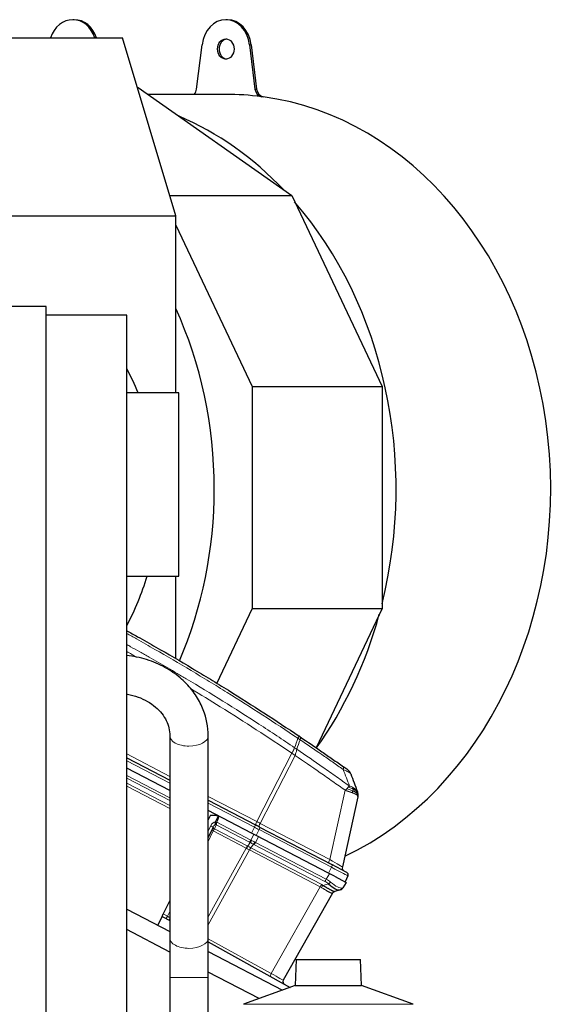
# Model space of a CAD drawing. Header units: inches. Extents: x 0 to 29700, y -16 to 21000.
# Tile 135 of 212: x 15605 to 16203, y 9734 to 10808. Entities that reach past the tile are written whole.
import ezdxf

# ---------------------------------------------------------------- set-up
doc = ezdxf.new("R2010")
doc.units = ezdxf.units.IN
doc.layers.add('254', color=7, linetype='Continuous', true_color=0xffffff)

msp = doc.modelspace()

# ---------------------------------------------------------------- linework, layer by layer
at = {"layer": '254', "color": 2, "linetype": 'Continuous', "lineweight": 25}
for p, q in [((15664.95, 10808.299), (15663.23, 10808.299)), ((15831.861, 10808.299), (15830.14, 10808.299)), ((15488.779, 10788.537), (15717.636, 10788.537)), ((15775.583, 10594.181), (15717.636, 10788.537)), ((15798.288, 10732.613), (15804.215, 10781.029)), ((15856.065, 10781.029), (15861.993, 10732.613)), ((15857.786, 10781.029), (15863.713, 10732.613)), ((15733.825, 10734.233), (15734.653, 10734.233)), ((15734.653, 10734.233), (15901.997, 10616.286)), ((15830.14, 10726.8), (15745.199, 10726.8)), ((15768.994, 10616.286), (15901.997, 10616.286)), ((15901.997, 10616.286), (16000.529, 10407.944)), ((15546.726, 10594.181), (15775.583, 10594.181)), ((15775.583, 10401.077), (15775.583, 10594.181)), ((15775.583, 10584.188), (15858.936, 10407.944)), ((15634.104, 10495.083), (13834.104, 10495.083)), ((15634.104, 9538.466), (15634.104, 10495.083)), ((15722.104, 10485.903), (15634.09, 10485.903)), ((15722.104, 9281.083), (15722.104, 10485.903)), ((15858.936, 10407.944), (16000.529, 10407.944)), ((15858.936, 10407.944), (15858.936, 10165.692)), ((16000.529, 10407.944), (16000.529, 10165.692)), ((15779.104, 10401.083), (15722.104, 10401.083)), ((15779.104, 10301.083), (15779.104, 10401.083)), ((15779.104, 10201.083), (15779.104, 10301.083)), ((15722.106, 10201.083), (15779.104, 10201.083)), ((15775.583, 10110.897), (15775.583, 10201.086)), ((15858.936, 10165.692), (15820.086, 10083.547)), ((15858.936, 10165.692), (16000.529, 10165.692)), ((16000.529, 10165.692), (15928.633, 10013.672)), ((15768.983, 10026.788), (15768.983, 9806.068)), ((15810.983, 9806.068), (15810.983, 10026.788)), ((15722.101, 10002.592), (15768.979, 9978.189)), ((15768.98, 9966.915), (15722.102, 9991.318)), ((15810.981, 9956.324), (15862.673, 9929.415)), ((15974.241, 9960.002), (15957.282, 9883.507)), ((15858.194, 9920.472), (15810.979, 9945.051)), ((15813.445, 9940.141), (15810.983, 9934.979)), ((15813.445, 9940.141), (15819.203, 9940.165)), ((15819.044, 9932.78), (15819.023, 9932.735)), ((15821.943, 9938.858), (15819.044, 9932.78)), ((15819.203, 9940.165), (15821.943, 9938.858)), ((15816.324, 9927.078), (15810.983, 9915.878)), ((15863.146, 9917.895), (15858.194, 9920.472)), ((15867.074, 9927.124), (15862.673, 9929.415)), ((15867.074, 9927.124), (15945.96, 9886.059)), ((15942.318, 9876.681), (15863.146, 9917.895)), ((15948.62, 9873.4), (15942.318, 9876.681)), ((15962.076, 9877.669), (15945.96, 9886.059)), ((15948.62, 9873.4), (15961.373, 9866.761)), ((15961.373, 9866.761), (15957.927, 9860.67)), ((15963.42, 9873.764), (15960.448, 9867.242)), ((15946.679, 9854.996), (15892.832, 9759.821)), ((15954.811, 9858.576), (15948.919, 9856.831)), ((15955.582, 9858.804), (15954.811, 9858.576)), ((15768.984, 9846.927), (15761.967, 9832.215)), ((15722.107, 9837.38), (15768.986, 9812.976)), ((15756.012, 9819.73), (15760.717, 9829.594)), ((15760.717, 9829.594), (15761.967, 9832.215)), ((15760.717, 9829.594), (15768.986, 9825.01)), ((15768.99, 9790.708), (15722.113, 9815.111)), ((15810.985, 9801.729), (15900.453, 9752.136)), ((15810.989, 9791.111), (15891.864, 9749.01)), ((15906.931, 9782.608), (15905.936, 9754.132)), ((15906.931, 9782.608), (15977.036, 9782.608)), ((15978.03, 9754.132), (15977.036, 9782.608)), ((15866.688, 9739.85), (15810.986, 9768.846)), ((15768.983, 9762.785), (15768.983, 9601.08)), ((15810.983, 9702.175), (15810.983, 9762.785)), ((15905.936, 9754.132), (15849.639, 9733.641)), ((15905.936, 9754.132), (15978.03, 9754.132)), ((16034.328, 9733.641), (15978.03, 9754.132))]:
    msp.add_line(p, q, dxfattribs=at)
at = {"layer": '254', "color": 110, "linetype": 'Continuous', "lineweight": 13}
for p, q in [((15856.065, 10781.029), (15857.786, 10781.029)), ((15861.993, 10732.613), (15863.713, 10732.613)), ((15869.187, 10724.153), (15870.908, 10724.153)), ((15722.101, 10006.865), (15768.981, 9982.461)), ((15864.007, 9932.994), (15902.187, 10007.671)), ((15905.638, 10005.337), (15867.674, 9931.085)), ((15768.982, 9974.982), (15722.104, 9999.386)), ((15768.981, 9955.942), (15722.1, 9980.347)), ((15722.102, 9974.991), (15768.982, 9950.587)), ((15722.104, 9983.432), (15768.979, 9959.03)), ((15768.979, 9947.505), (15722.102, 9971.908)), ((15943.636, 9891.542), (15960.407, 9967.192)), ((15861.453, 9926.845), (15810.979, 9953.12)), ((15810.981, 9960.597), (15864.007, 9932.994)), ((15810.981, 9937.165), (15811.818, 9936.73)), ((15820.338, 9932.294), (15857.459, 9912.97)), ((15867.674, 9931.085), (15943.636, 9891.542)), ((15810.983, 9922.848), (15813.66, 9928.46)), ((15816.428, 9922.805), (15810.983, 9911.39)), ((15852.228, 9904.169), (15816.428, 9922.805)), ((15819.713, 9929.533), (15817.667, 9925.243)), ((15817.667, 9925.243), (15853.529, 9906.575)), ((15856.158, 9910.561), (15819.713, 9929.533)), ((15857.459, 9912.97), (15860.719, 9919.158)), ((15858.194, 9920.472), (15861.453, 9926.845)), ((15866.404, 9924.268), (15863.146, 9917.895)), ((15945.29, 9883.202), (15866.404, 9924.268)), ((15854.003, 9906.321), (15856.804, 9910.212)), ((15860.248, 9908.419), (15857.416, 9904.485)), ((15865.674, 9916.579), (15862.414, 9910.391)), ((15862.414, 9910.391), (15939.783, 9870.115)), ((15810.984, 9829.135), (15852.228, 9904.169)), ((15855.878, 9902.219), (15810.984, 9820.544)), ((15933.221, 9861.957), (15855.899, 9902.208)), ((15857.416, 9904.485), (15934.739, 9864.234)), ((15938.257, 9867.823), (15860.889, 9908.098)), ((15939.783, 9870.115), (15943.229, 9876.206)), ((15942.318, 9876.681), (15945.29, 9883.202)), ((15879.625, 9767.225), (15933.221, 9861.957)), ((15936.239, 9863.376), (15942.199, 9865.141)), ((15766.544, 9829.678), (15768.984, 9834.795)), ((15761.967, 9832.215), (15766.544, 9829.678)), ((15810.984, 9805.273), (15879.625, 9767.225)), ((15768.984, 9762.785), (15789.983, 9762.785)), ((15789.983, 9762.785), (15810.983, 9762.785)), ((15849.639, 9733.641), (16034.328, 9733.641))]:
    msp.add_line(p, q, dxfattribs=at)
at = {"layer": '254', "color": 2, "linetype": 'Continuous', "lineweight": 25}
for centre, radius, start, end in [((15456.982, 10287.068), 300, 22.336795, 27.903024), ((15456.982, 10287.068), 300, 332.096976, 343.344281), ((15957.01, 9981.646), 10, 20.975565, 54.520268), ((15961.187, 9882.641), 4, 167.5, 242.5), ((15960.691, 9875.008), 3, 335.5, 62.5), ((15950.161, 9853.027), 4, 106.5, 150.5), ((15954.446, 9862.64), 4, 286.5, 330.5), ((15771.845, 9826.855), 3, 162.508008, 197.493203), ((15895.443, 9758.344), 3, 150.5, 241)]:
    msp.add_arc(centre, radius, start, end, dxfattribs=at)
for centre, major_axis, ratio, start_param, end_param in [((15663.23, 10776.299), (0, -32), 0.81915204, 1.96323588, 4.31994943), ((15664.95, 10776.299), (0, 32), 0.81915204, 5.10482853, 6.28318531), ((15830.14, 10776.299), (0, 32), 0.81915204, 4.86074701, 7.70562361), ((15831.861, 10776.299), (0, 32), 0.81915204, 4.86074701, 6.28318531), ((15831.861, 10776.299), (0, -11), 0.81915204, 3.23721488, 4.71238898), ((15831.861, 10776.299), (0, -11), 0.81915204, 4.71238898, 6.18756308), ((15790.186, 10734.091), (0, -10), 0.81915204, 0.75374498, 1.4224383), ((15830.14, 10296.3), (0, -430.5), 0.81915204, 3.03063917, 3.14159265), ((15870.094, 10734.091), (0, -10), 0.81915204, 4.86074701, 6.17223182), ((15871.815, 10734.091), (0, -10), 0.81915204, 4.86074701, 6.17223182), ((15831.861, 10296.3), (0, -430.5), 0.81915204, 0.37144271, 3.03063917), ((15663.23, 10296.3), (0, -430.5), 0.81915204, 2.42924671, 2.80665599), ((15663.23, 10296.3), (0, -430.5), 0.81915204, 1.27466789, 2.38520773), ((15487.172, 10296.3), (0, 403.35), 0.81915204, 4.71238898, 5.22211239), ((15487.172, 10296.3), (0, 403.35), 0.81915204, 4.22809284, 4.71238898), ((15663.23, 10296.3), (0, -430.5), 0.81915204, 0.85293551, 1.24729743), ((15939.003, 9882.053), (-16.664, 23.061), 0.30726281, 2.15025794, 3.03409483), ((15950.055, 9852.995), (1.136, -3.835), 0.99340317, 3.14159265, 3.91030401)]:
    msp.add_ellipse(centre, major_axis=major_axis, ratio=ratio, start_param=start_param, end_param=end_param, dxfattribs=at)
msp.add_ellipse((15830.14, 10776.299), major_axis=(0, -11), ratio=0.81915204, dxfattribs=at)
at = {"layer": '254', "color": 110, "linetype": 'Continuous', "lineweight": 13}
for centre, major_axis, ratio, start_param, end_param in [((15789.983, 10026.788), (21, 0), 0.54104093, 3.1319715, 4.71238898), ((15789.983, 10026.788), (21, 0), 0.54104093, 4.71238898, 6.28112362), ((15904.537, 10018.041), (-5.593, -8.289), 0.02864201, 2.38418329, 3.14159265), ((15905.71, 10017.25), (-5.598, -8.286), 0.23385331, 2.39595526, 3.14159265), ((15952.592, 9984.788), (-5.786, -8.156), 0.23207267, 2.39863461, 3.14159265), ((15818.173, 9926.308), (2.897, 6.073), 0.74314511, 0.41151685, 1.57079633), ((15819.374, 9928.826), (-1.805, 0.861), 0.61083563, 4.71872368, 5.4900072), ((15820.368, 9932.2), (-1.86, 0.735), 0.03834733, 4.74346435, 5.51899701), ((15820.951, 9932.132), (1.661, 3.645), 0.01740199, 2.22623523, 2.37273566), ((15864.227, 9933.115), (1.847, 3.548), 0.0348995, 1.6231562, 3.14159265), ((15863.477, 9933.506), (-17.727, 9.261), 0.01042146, 1.6061299, 1.81528133), ((15868.628, 9930.824), (1.847, 3.548), 0.2419219, 1.6231562, 3.14159265), ((15813.617, 9928.369), (2.708, -1.292), 0.03368293, 0, 1.57079633), ((15816.457, 9922.71), (-1.805, 0.861), 0.03681352, 4.74600912, 6.28318531), ((15817.046, 9923.945), (-1.805, 0.861), 0.71974795, 4.71151284, 6.28318531), ((15818.13, 9926.217), (1.967, 4.124), 0.43774048, 0.77506695, 1.57079633), ((15816.426, 9922.645), (1.785, 3.58), 0.01744443, 0.76764019, 1.53488693), ((15819.092, 9928.234), (-1.805, 0.861), 0.71974795, 4.71151284, 5.48745593), ((15861.287, 9926.754), (1.385, 2.661), 0.0348995, 4.76474886, 6.28318531), ((15860.537, 9927.145), (-23.96, 12.448), 0.0057899, 4.46803346, 4.67718488), ((15865.688, 9924.463), (1.385, 2.661), 0.2419219, 4.76474886, 6.28318531), ((15857.4, 9913.158), (1.847, 3.548), 0.0348995, 3.90953752, 4.6774824), ((15844.723, 9890.584), (22.389, 6.999), 0.96083804, 0.73590655, 0.76788679), ((15858.046, 9912.809), (1.96, 3.487), 0.06793885, 3.91118561, 4.67954259), ((15861.388, 9922.457), (-22.885, 14.404), 0.47585325, 1.66870683, 1.8140579), ((15845.965, 9893.181), (-25.255, 9.703), 0.84279034, 4.54572868, 4.57770886), ((15861.388, 9922.457), (-23.178, 13.919), 0.3756022, 1.65886136, 1.80421242), ((15860.98, 9911.281), (1.73, 3.607), 0.20955233, 3.90215496, 4.67051195), ((15845.233, 9890.318), (24.524, 7.667), 0.77745968, 0.6632082, 0.69518829), ((15861.621, 9910.961), (1.847, 3.548), 0.2419219, 3.90953752, 4.6774824), ((15845.965, 9893.181), (28.476, 0.169), 0.7384303, 0.95056212, 0.98254227), ((15852.286, 9903.978), (-1.847, -3.548), 0.0348995, 3.90953752, 4.67678426), ((15839.955, 9883.321), (14.681, 19.331), 0.81966858, 0.12049992, 0.14295338), ((15852.761, 9903.724), (-1.926, -3.506), 0.05813295, 3.91058468, 4.6776128), ((15841.197, 9885.918), (23.608, 7.311), 0.94334927, 0.73889742, 0.76135069), ((15856.663, 9901.633), (-1.851, -3.546), 0.24196454, 3.90975837, 4.67339896), ((15856.684, 9901.622), (-1.847, -3.548), 0.2419219, 3.90953752, 4.67311907), ((15944.59, 9891.281), (1.847, 3.548), 0.2419219, 1.6231562, 3.14159265), ((15939.148, 9894.114), (-18.134, 10.607), 0.00224004, 3.14231292, 4.46362531), ((15944.575, 9883.397), (1.385, 2.661), 0.2419219, 4.76474886, 6.28318531), ((15939.373, 9886.105), (-24.047, 12.341), 0.00452964, 3.14180367, 4.46611335), ((15938.989, 9870.686), (1.847, 3.548), 0.2419219, 3.90953752, 4.6774824), ((15921.967, 9850.373), (25.026, 7.413), 0.75373902, 0.44191845, 0.66274927), ((15922.699, 9853.236), (28.804, 0.399), 0.72284298, 0.70509162, 0.92592244), ((15942.931, 9868.004), (2.644, 3.001), 0.44586743, 3.99422665, 4.78116271), ((15939.003, 9882.053), (-18.953, 21.143), 0.24652226, 2.11982358, 3.00366047), ((15934.006, 9861.371), (-1.847, -3.548), 0.2419219, 3.90953752, 4.67311907), ((15916.952, 9843.069), (21.454, 14.341), 0.70660266, 0.29895522, 0.37397316), ((15935.507, 9860.513), (-2.122, -3.391), 0.31604543, 3.93171337, 4.69627145), ((15917.684, 9845.931), (26.111, 7.967), 0.75362053, 0.57975209, 0.65477002), ((15917.034, 9843.214), (29.645, 11.783), 0.00249597, 6.28008369, 6.3599312), ((15953.675, 9862.411), (-1.136, 3.835), 0.95100366, 3.14159265, 3.92852871), ((15922.699, 9853.236), (35.228, 7.434), 0.0022709, 6.06035127, 6.28118209), ((15766.587, 9829.77), (-1.454, -2.624), 0.00205746, 0, 1.53716989), ((15766.587, 9829.77), (-2.55, 1.623), 0.0331858, 1.57486031, 2.81353138), ((15789.983, 9806.068), (21, 0), 0.54104093, 3.14149446, 4.71238898), ((15789.983, 9806.068), (21, 0), 0.54104093, 4.71238898, 6.28318529), ((15880.213, 9766.785), (-1.454, -2.624), 0.24281184, 4.67946456, 6.28318531), ((15875.326, 9769.495), (-17.506, 9.674), 0.00476214, 3.14154486, 4.46692685)]:
    msp.add_ellipse(centre, major_axis=major_axis, ratio=ratio, start_param=start_param, end_param=end_param, dxfattribs=at)
for points, knots in [([(15908.764, 10023.955), (15896.067, 10032.523), (15870.522, 10049.422), (15844.675, 10065.844), (15825.177, 10077.983), (15818.658, 10081.999), (15805.584, 10089.973), (15799.028, 10093.93), (15779.304, 10105.711), (15766.084, 10113.444), (15749.47, 10122.957), (15746.143, 10124.852), (15739.481, 10128.626), (15732.652, 10132.474), (15725.807, 10136.289), (15722.3, 10138.232)], [0, 0, 0, 0, 0.21000131, 0.42000263, 0.42000263, 0.52500328, 0.52500328, 0.63000394, 0.63000394, 0.84000525, 0.84000525, 0.89250558, 0.89250558, 0.94500591, 1, 1, 1, 1]), ([(15722.275, 10126.238), (15723.643, 10125.476), (15728.407, 10122.817), (15734.858, 10119.187), (15739.935, 10116.307), (15743.318, 10114.383), (15745.008, 10113.419), (15753.454, 10108.589), (15763.561, 10102.746), (15775.304, 10095.846), (15780.327, 10092.871), (15783.673, 10090.884), (15785.345, 10089.888), (15800.382, 10080.91), (15826.956, 10064.702), (15866.35, 10039.65), (15892.299, 10022.454), (15905.196, 10013.732)], [0, 0, 0, 0, 0.02187203, 0.07621247, 0.10338269, 0.10338269, 0.13055291, 0.13055291, 0.2392338, 0.29357424, 0.32074446, 0.32074446, 0.34791469, 0.34791469, 0.56527646, 0.78263823, 1, 1, 1, 1]), ([(15732.384, 10112.857), (15729.608, 10114.426), (15726.233, 10116.325), (15722.853, 10118.216), (15722.256, 10118.549)], [0, 0, 0, 0, 0.82332332, 1, 1, 1, 1]), ([(15902.187, 10007.671), (15889.34, 10016.365), (15863.489, 10033.506), (15826.642, 10056.955), (15802.62, 10071.674), (15791.768, 10078.208)], [0, 0, 0, 0, 0.35501908, 0.71003816, 1, 1, 1, 1]), ([(15958.134, 9989.886), (15954.248, 9992.645), (15950.354, 9995.393), (15942.552, 10000.865), (15938.643, 10003.59), (15926.893, 10011.731), (15919.03, 10017.113), (15911.137, 10022.449)], [0, 0, 0, 0, 0.25, 0.25, 0.5, 0.5, 1, 1, 1, 1]), ([(15902.187, 10007.671), (15902.195, 10007.686), (15902.211, 10007.715), (15902.235, 10007.76), (15902.258, 10007.805), (15902.282, 10007.85), (15902.306, 10007.895), (15902.329, 10007.939), (15902.353, 10007.984), (15902.376, 10008.029), (15902.4, 10008.074), (15902.424, 10008.118), (15902.447, 10008.163), (15902.471, 10008.208), (15902.494, 10008.252), (15902.518, 10008.297), (15902.541, 10008.342), (15902.565, 10008.386), (15902.588, 10008.431), (15902.611, 10008.475), (15902.635, 10008.52), (15902.658, 10008.564), (15902.682, 10008.609), (15902.705, 10008.653), (15902.728, 10008.697), (15902.751, 10008.742), (15902.775, 10008.786), (15902.798, 10008.83), (15902.821, 10008.875), (15902.844, 10008.919), (15902.867, 10008.963), (15902.89, 10009.007), (15902.913, 10009.051), (15902.936, 10009.095), (15902.959, 10009.139), (15902.982, 10009.183), (15903.005, 10009.227), (15903.028, 10009.271), (15903.051, 10009.314), (15903.074, 10009.358), (15903.096, 10009.402), (15903.119, 10009.446), (15903.142, 10009.489), (15903.164, 10009.533), (15903.187, 10009.576), (15903.209, 10009.62), (15903.232, 10009.663), (15903.254, 10009.706), (15903.277, 10009.749), (15903.299, 10009.793), (15903.322, 10009.836), (15903.344, 10009.879), (15903.366, 10009.922), (15903.388, 10009.965), (15903.411, 10010.008), (15903.433, 10010.05), (15903.455, 10010.093), (15903.477, 10010.136), (15903.499, 10010.179), (15903.521, 10010.221), (15903.542, 10010.264), (15903.564, 10010.306), (15903.586, 10010.348), (15903.608, 10010.391), (15903.629, 10010.433), (15903.651, 10010.475), (15903.672, 10010.517), (15903.694, 10010.559), (15903.715, 10010.601), (15903.737, 10010.642), (15903.758, 10010.684), (15903.779, 10010.726), (15903.8, 10010.767), (15903.821, 10010.809), (15903.843, 10010.85), (15903.864, 10010.891), (15903.891, 10010.945), (15903.924, 10011.01), (15903.962, 10011.087), (15904.001, 10011.163), (15904.039, 10011.239), (15904.077, 10011.315), (15904.115, 10011.391), (15904.152, 10011.466), (15904.189, 10011.541), (15904.226, 10011.615), (15904.263, 10011.69), (15904.299, 10011.764), (15904.335, 10011.837), (15904.37, 10011.91), (15904.405, 10011.983), (15904.44, 10012.056), (15904.475, 10012.128), (15904.509, 10012.2), (15904.543, 10012.271), (15904.576, 10012.342), (15904.61, 10012.413), (15904.642, 10012.483), (15904.675, 10012.552), (15904.707, 10012.622), (15904.739, 10012.691), (15904.77, 10012.759), (15904.801, 10012.827), (15904.832, 10012.895), (15904.862, 10012.962), (15904.892, 10013.029), (15904.922, 10013.095), (15904.951, 10013.161), (15904.98, 10013.227), (15905.008, 10013.291), (15905.036, 10013.356), (15905.064, 10013.42), (15905.091, 10013.483), (15905.118, 10013.546), (15905.144, 10013.609), (15905.17, 10013.671), (15905.187, 10013.712), (15905.196, 10013.732)], [0, 0, 0, 0, 0.00666874, 0.01333743, 0.02000606, 0.02667464, 0.03334317, 0.04001165, 0.04668007, 0.05334844, 0.06001675, 0.06668502, 0.07335323, 0.08002138, 0.08668949, 0.09335754, 0.10002554, 0.10669349, 0.11336138, 0.12002922, 0.12669701, 0.13336474, 0.14003243, 0.14670006, 0.15336764, 0.16003516, 0.16670264, 0.17337006, 0.18003743, 0.18670474, 0.19337201, 0.20003922, 0.20670638, 0.21337349, 0.22004054, 0.22670754, 0.2333745, 0.2400414, 0.24670824, 0.25337504, 0.26004178, 0.26670847, 0.27337511, 0.2800417, 0.28670824, 0.29337472, 0.30004115, 0.30670753, 0.31337386, 0.32004014, 0.32670637, 0.33337254, 0.34003866, 0.34670473, 0.35337075, 0.36003672, 0.36670264, 0.3733685, 0.38003432, 0.38670008, 0.39336579, 0.40003145, 0.40669706, 0.41336262, 0.42002813, 0.42669358, 0.43335899, 0.44002434, 0.44668964, 0.4533549, 0.4600201, 0.46668525, 0.47335035, 0.48001539, 0.48668039, 0.49334534, 0.50001023, 0.51250976, 0.52500927, 0.53750876, 0.55000823, 0.56250769, 0.57500714, 0.58750658, 0.60000602, 0.61250545, 0.62500488, 0.63750431, 0.65000374, 0.66250319, 0.67500264, 0.6875021, 0.70000158, 0.71250108, 0.72500059, 0.73750013, 0.74999969, 0.76249928, 0.7749989, 0.78749855, 0.79999823, 0.81249795, 0.82499772, 0.83749752, 0.84999737, 0.86249727, 0.87499722, 0.88749722, 0.89999727, 0.91249738, 0.92499756, 0.93749779, 0.94999809, 0.96249846, 0.9749989, 0.98749941, 1, 1, 1, 1]), ([(15905.638, 10005.337), (15905.621, 10005.349), (15905.586, 10005.375), (15905.534, 10005.413), (15905.48, 10005.452), (15905.426, 10005.491), (15905.37, 10005.531), (15905.313, 10005.572), (15905.255, 10005.613), (15905.196, 10005.655), (15905.136, 10005.697), (15905.075, 10005.741), (15905.012, 10005.784), (15904.949, 10005.829), (15904.884, 10005.874), (15904.818, 10005.919), (15904.751, 10005.966), (15904.683, 10006.012), (15904.613, 10006.06), (15904.543, 10006.108), (15904.471, 10006.157), (15904.399, 10006.206), (15904.325, 10006.256), (15904.249, 10006.307), (15904.173, 10006.358), (15904.096, 10006.41), (15904.017, 10006.462), (15903.891, 10006.546), (15903.722, 10006.659), (15903.515, 10006.796), (15903.323, 10006.923), (15903.145, 10007.04), (15902.983, 10007.147), (15902.836, 10007.244), (15902.704, 10007.331), (15902.586, 10007.408), (15902.484, 10007.475), (15902.398, 10007.532), (15902.326, 10007.579), (15902.27, 10007.616), (15902.229, 10007.643), (15902.203, 10007.66), (15902.191, 10007.668), (15902.187, 10007.671)], [0, 0, 0, 0, 0.01550372, 0.03130487, 0.0474035, 0.0637997, 0.08049352, 0.09748502, 0.11477426, 0.13236129, 0.15024616, 0.16842892, 0.18690961, 0.20568828, 0.22476497, 0.24413972, 0.26381256, 0.28378354, 0.30405268, 0.32462003, 0.3454856, 0.36664944, 0.38811157, 0.40987202, 0.43193081, 0.45428798, 0.47694354, 0.49989751, 0.56356111, 0.62289283, 0.67789266, 0.72856059, 0.77489661, 0.8169007, 0.85457287, 0.8879131, 0.91692138, 0.94159772, 0.96194209, 0.97795451, 0.98963497, 0.99698347, 1, 1, 1, 1]), ([(15907.486, 10011.995), (15907.114, 10012.289), (15906.742, 10012.592), (15905.984, 10013.181), (15905.597, 10013.469), (15905.196, 10013.732)], [0, 0, 0, 0, 0.5, 0.5, 1, 1, 1, 1]), ([(15905.638, 10005.337), (15905.884, 10005.92), (15906.115, 10006.508), (15906.535, 10007.675), (15906.723, 10008.253), (15907.045, 10009.385), (15907.179, 10009.938), (15907.382, 10011.001), (15907.452, 10011.512), (15907.486, 10011.995)], [0, 0, 0, 0, 0.25, 0.25, 0.5, 0.5, 0.75, 0.75, 1, 1, 1, 1]), ([(15960.407, 9967.192), (15955.885, 9970.433), (15951.352, 9973.659), (15942.265, 9980.078), (15937.711, 9983.273), (15924.019, 9992.809), (15914.849, 9999.104), (15905.638, 10005.337)], [0, 0, 0, 0, 0.25, 0.25, 0.5, 0.5, 1, 1, 1, 1]), ([(15907.486, 10011.995), (15917.18, 10005.44), (15926.827, 9998.816), (15941.23, 9988.776), (15946.02, 9985.413), (15955.575, 9978.651), (15960.342, 9975.253), (15965.096, 9971.838)], [0, 0, 0, 0, 0.5, 0.5, 0.75, 0.75, 1, 1, 1, 1]), ([(15966.347, 9985.226), (15966.324, 9985.287), (15966.291, 9985.35), (15966.204, 9985.484), (15966.15, 9985.553), (15965.958, 9985.77), (15965.789, 9985.927), (15965.552, 9986.115), (15965.525, 9986.137), (15965.47, 9986.179), (15965.442, 9986.201), (15965.355, 9986.266), (15965.295, 9986.31), (15965.107, 9986.443), (15964.837, 9986.626), (15964.53, 9986.818), (15964.285, 9986.965), (15964.159, 9987.039), (15964.027, 9987.115), (15963.938, 9987.166), (15963.893, 9987.191), (15963.484, 9987.421), (15963.088, 9987.632), (15962.449, 9987.955), (15962.228, 9988.065), (15961.886, 9988.23), (15961.77, 9988.286), (15961.534, 9988.398), (15961.415, 9988.454), (15960.809, 9988.736), (15960.303, 9988.964), (15959.249, 9989.422), (15958.701, 9989.653), (15958.134, 9989.886)], [0, 0, 0, 0, 0.0625, 0.0625, 0.125, 0.125, 0.25, 0.25, 0.265625, 0.265625, 0.28125, 0.28125, 0.3125, 0.3125, 0.375, 0.4375, 0.4375, 0.46875, 0.484375, 0.484375, 0.5, 0.5, 0.625, 0.625, 0.6875, 0.6875, 0.71875, 0.71875, 0.75, 0.75, 0.875, 0.875, 1, 1, 1, 1]), ([(15960.407, 9967.192), (15960.718, 9967.478), (15961.022, 9967.765), (15961.614, 9968.338), (15961.903, 9968.624), (15962.182, 9968.905)], [0, 0, 0, 0, 0.5, 0.5, 1, 1, 1, 1]), ([(15967.904, 9964.644), (15967.891, 9964.649), (15967.865, 9964.659), (15967.825, 9964.674), (15967.784, 9964.689), (15967.743, 9964.704), (15967.701, 9964.72), (15967.658, 9964.735), (15967.614, 9964.751), (15967.57, 9964.768), (15967.525, 9964.784), (15967.48, 9964.801), (15967.433, 9964.818), (15967.386, 9964.835), (15967.338, 9964.852), (15967.29, 9964.87), (15967.241, 9964.887), (15967.19, 9964.905), (15967.14, 9964.924), (15967.088, 9964.942), (15967.036, 9964.961), (15966.983, 9964.98), (15966.929, 9964.999), (15966.874, 9965.019), (15966.819, 9965.038), (15966.762, 9965.058), (15966.705, 9965.079), (15966.648, 9965.099), (15966.589, 9965.12), (15966.53, 9965.141), (15966.469, 9965.162), (15966.408, 9965.183), (15966.346, 9965.205), (15966.284, 9965.227), (15966.22, 9965.249), (15966.156, 9965.271), (15966.091, 9965.294), (15966.025, 9965.317), (15965.958, 9965.34), (15965.891, 9965.364), (15965.822, 9965.387), (15965.753, 9965.411), (15965.683, 9965.436), (15965.611, 9965.46), (15965.54, 9965.485), (15965.467, 9965.51), (15965.393, 9965.535), (15965.319, 9965.561), (15965.243, 9965.586), (15965.167, 9965.612), (15965.09, 9965.639), (15965.012, 9965.665), (15964.933, 9965.692), (15964.853, 9965.719), (15964.772, 9965.747), (15964.69, 9965.774), (15964.608, 9965.802), (15964.524, 9965.831), (15964.44, 9965.859), (15964.355, 9965.888), (15964.268, 9965.917), (15964.181, 9965.946), (15964.093, 9965.976), (15964.004, 9966.006), (15963.914, 9966.036), (15963.823, 9966.066), (15963.731, 9966.097), (15963.638, 9966.128), (15963.545, 9966.159), (15963.45, 9966.191), (15963.354, 9966.223), (15963.258, 9966.255), (15963.16, 9966.287), (15963.062, 9966.32), (15962.962, 9966.353), (15962.862, 9966.386), (15962.76, 9966.42), (15962.658, 9966.454), (15962.555, 9966.488), (15962.45, 9966.522), (15962.345, 9966.557), (15962.239, 9966.592), (15962.132, 9966.627), (15962.024, 9966.663), (15961.914, 9966.699), (15961.804, 9966.735), (15961.693, 9966.772), (15961.581, 9966.808), (15961.468, 9966.846), (15961.354, 9966.883), (15961.239, 9966.921), (15961.123, 9966.958), (15961.006, 9966.997), (15960.888, 9967.035), (15960.769, 9967.074), (15960.65, 9967.113), (15960.529, 9967.153), (15960.448, 9967.179), (15960.407, 9967.192)], [0, 0, 0, 0, 0.0060657, 0.01222298, 0.01847185, 0.02481229, 0.03124432, 0.03776793, 0.04438313, 0.05108992, 0.05788829, 0.06477825, 0.0717598, 0.07883293, 0.08599766, 0.09325399, 0.1006019, 0.10804141, 0.11557251, 0.1231952, 0.13090949, 0.13871538, 0.14661286, 0.15460194, 0.16268262, 0.17085489, 0.17911876, 0.18747424, 0.19592131, 0.20445998, 0.21309025, 0.22181213, 0.2306256, 0.23953068, 0.24852736, 0.25761564, 0.26679552, 0.27606701, 0.2854301, 0.2948848, 0.3044311, 0.314069, 0.32379851, 0.33361963, 0.34353235, 0.35353668, 0.36363261, 0.37382015, 0.3840993, 0.39447005, 0.40493241, 0.41548638, 0.42613196, 0.43686914, 0.44769794, 0.45861834, 0.46963035, 0.48073397, 0.4919292, 0.50321603, 0.51459448, 0.52606454, 0.53762621, 0.54927948, 0.56102437, 0.57286087, 0.58478898, 0.5968087, 0.60892003, 0.62112297, 0.63341752, 0.64580369, 0.65828146, 0.67085085, 0.68351185, 0.69626446, 0.70910869, 0.72204452, 0.73507197, 0.74819103, 0.7614017, 0.77470399, 0.78809789, 0.8015834, 0.81516053, 0.82882927, 0.84258962, 0.85644158, 0.87038516, 0.88442036, 0.89854716, 0.91276558, 0.92707562, 0.94147726, 0.95597053, 0.9705554, 0.98523189, 1, 1, 1, 1]), ([(15962.182, 9968.905), (15962.466, 9969.181), (15962.742, 9969.452), (15963.271, 9969.983), (15963.524, 9970.243), (15963.766, 9970.493)], [0, 0, 0, 0, 0.5, 0.5, 1, 1, 1, 1]), ([(15968.606, 9966.49), (15968.137, 9966.693), (15967.646, 9966.898), (15965.61, 9967.713), (15963.921, 9968.321), (15962.182, 9968.905)], [0, 0, 0, 0, 0.25, 0.25, 1, 1, 1, 1]), ([(15963.766, 9970.493), (15964.013, 9970.738), (15964.248, 9970.973), (15964.692, 9971.423), (15964.901, 9971.637), (15965.096, 9971.838)], [0, 0, 0, 0, 0.5, 0.5, 1, 1, 1, 1]), ([(15969.091, 9968.563), (15968.702, 9968.75), (15968.296, 9968.933), (15966.613, 9969.638), (15965.219, 9970.111), (15963.766, 9970.493)], [0, 0, 0, 0, 0.25, 0.25, 1, 1, 1, 1]), ([(15969.303, 9969.943), (15968.987, 9970.137), (15968.659, 9970.325), (15967.309, 9971.045), (15966.211, 9971.511), (15965.096, 9971.838)], [0, 0, 0, 0, 0.25, 0.25, 1, 1, 1, 1]), ([(15967.904, 9964.644), (15967.991, 9964.824), (15968.081, 9965.029), (15968.262, 9965.476), (15968.353, 9965.717), (15968.497, 9966.139), (15968.552, 9966.313), (15968.606, 9966.49)], [0, 0, 0, 0, 0.375, 0.375, 0.75, 0.75, 1, 1, 1, 1]), ([(15972.871, 9962.312), (15972.862, 9962.318), (15972.844, 9962.331), (15972.817, 9962.35), (15972.789, 9962.368), (15972.762, 9962.387), (15972.733, 9962.406), (15972.705, 9962.425), (15972.676, 9962.444), (15972.646, 9962.463), (15972.617, 9962.482), (15972.587, 9962.501), (15972.556, 9962.521), (15972.526, 9962.54), (15972.495, 9962.559), (15972.464, 9962.578), (15972.432, 9962.598), (15972.4, 9962.617), (15972.368, 9962.637), (15972.335, 9962.656), (15972.302, 9962.676), (15972.269, 9962.695), (15972.235, 9962.715), (15972.201, 9962.735), (15972.167, 9962.755), (15972.132, 9962.775), (15972.097, 9962.794), (15972.061, 9962.814), (15972.026, 9962.834), (15971.989, 9962.855), (15971.953, 9962.875), (15971.916, 9962.895), (15971.879, 9962.915), (15971.841, 9962.936), (15971.803, 9962.956), (15971.765, 9962.976), (15971.726, 9962.997), (15971.687, 9963.017), (15971.648, 9963.038), (15971.608, 9963.059), (15971.568, 9963.079), (15971.527, 9963.1), (15971.486, 9963.121), (15971.445, 9963.142), (15971.403, 9963.163), (15971.361, 9963.184), (15971.319, 9963.205), (15971.276, 9963.226), (15971.233, 9963.247), (15971.189, 9963.269), (15971.145, 9963.29), (15971.101, 9963.311), (15971.056, 9963.333), (15971.011, 9963.354), (15970.965, 9963.376), (15970.919, 9963.398), (15970.873, 9963.419), (15970.826, 9963.441), (15970.779, 9963.463), (15970.732, 9963.485), (15970.684, 9963.507), (15970.636, 9963.529), (15970.587, 9963.551), (15970.538, 9963.573), (15970.488, 9963.596), (15970.439, 9963.618), (15970.388, 9963.64), (15970.338, 9963.663), (15970.287, 9963.685), (15970.235, 9963.708), (15970.183, 9963.73), (15970.131, 9963.753), (15970.078, 9963.776), (15970.025, 9963.799), (15969.972, 9963.822), (15969.918, 9963.845), (15969.863, 9963.868), (15969.809, 9963.891), (15969.754, 9963.914), (15969.698, 9963.937), (15969.642, 9963.961), (15969.586, 9963.984), (15969.529, 9964.008), (15969.472, 9964.031), (15969.414, 9964.055), (15969.356, 9964.079), (15969.297, 9964.102), (15969.239, 9964.126), (15969.179, 9964.15), (15969.119, 9964.174), (15969.059, 9964.198), (15968.999, 9964.222), (15968.938, 9964.247), (15968.876, 9964.271), (15968.814, 9964.295), (15968.752, 9964.32), (15968.69, 9964.344), (15968.626, 9964.369), (15968.563, 9964.393), (15968.499, 9964.418), (15968.435, 9964.443), (15968.37, 9964.468), (15968.305, 9964.493), (15968.239, 9964.518), (15968.173, 9964.543), (15968.106, 9964.568), (15968.039, 9964.593), (15967.972, 9964.619), (15967.927, 9964.636), (15967.904, 9964.644)], [0, 0, 0, 0, 0.00820244, 0.01642631, 0.02467162, 0.03293835, 0.04122654, 0.04953616, 0.05786724, 0.06621978, 0.07459378, 0.08298924, 0.09140618, 0.09984459, 0.10830448, 0.11678585, 0.12528871, 0.13381307, 0.14235893, 0.15092628, 0.15951515, 0.16812553, 0.17675742, 0.18541083, 0.19408577, 0.20278223, 0.21150023, 0.22023976, 0.22900084, 0.23778346, 0.24658763, 0.25541336, 0.26426064, 0.27312948, 0.28201989, 0.29093187, 0.29986542, 0.30882055, 0.31779726, 0.32679556, 0.33581544, 0.34485692, 0.35391999, 0.36300466, 0.37211094, 0.38123882, 0.39038832, 0.39955943, 0.40875216, 0.41796651, 0.42720248, 0.43646009, 0.44573933, 0.4550402, 0.46436271, 0.47370687, 0.48307267, 0.49246012, 0.50186923, 0.51129999, 0.52075241, 0.53022649, 0.53972224, 0.54923966, 0.55877875, 0.56833952, 0.57792197, 0.58752609, 0.59715191, 0.60679941, 0.61646861, 0.62615949, 0.63587208, 0.64560637, 0.65536236, 0.66514006, 0.67493946, 0.68476058, 0.69460342, 0.70446797, 0.71435425, 0.72426225, 0.73419197, 0.74414343, 0.75411662, 0.76411154, 0.77412821, 0.78416661, 0.79422676, 0.80430865, 0.8144123, 0.82453769, 0.83468484, 0.84485375, 0.85504442, 0.86525685, 0.87549104, 0.88574701, 0.89602474, 0.90632425, 0.91664553, 0.92698859, 0.93735343, 0.94774005, 0.95814846, 0.96857866, 0.97903065, 0.98950443, 1, 1, 1, 1]), ([(15968.606, 9966.49), (15968.633, 9966.578), (15968.659, 9966.667), (15968.76, 9967.024), (15968.83, 9967.295), (15968.952, 9967.823), (15969.004, 9968.081), (15969.064, 9968.406), (15969.078, 9968.485), (15969.091, 9968.563)], [0, 0, 0, 0, 0.125, 0.125, 0.5, 0.5, 0.875, 0.875, 1, 1, 1, 1]), ([(15969.091, 9968.563), (15969.117, 9968.718), (15969.14, 9968.866), (15969.191, 9969.21), (15969.214, 9969.394), (15969.258, 9969.709), (15969.279, 9969.841), (15969.303, 9969.943)], [0, 0, 0, 0, 0.25, 0.25, 0.625, 0.625, 1, 1, 1, 1]), ([(15972.422, 9967.535), (15972.325, 9967.631), (15972.223, 9967.728), (15971.798, 9968.123), (15971.44, 9968.43), (15970.654, 9969.043), (15970.225, 9969.351), (15969.617, 9969.748), (15969.461, 9969.846), (15969.303, 9969.943)], [0, 0, 0, 0, 0.125, 0.125, 0.5, 0.5, 0.875, 0.875, 1, 1, 1, 1]), ([(15972.816, 9966.166), (15972.786, 9966.321), (15972.754, 9966.468), (15972.668, 9966.812), (15972.613, 9966.995), (15972.509, 9967.308), (15972.461, 9967.437), (15972.422, 9967.535)], [0, 0, 0, 0, 0.25, 0.25, 0.625, 0.625, 1, 1, 1, 1]), ([(15973.815, 9965.747), (15973.713, 9966.012), (15973.42, 9966.454), (15972.793, 9967.158), (15972.617, 9967.343), (15972.422, 9967.535)], [0, 0, 0, 0, 0.75, 0.75, 1, 1, 1, 1]), ([(15974.336, 9963.848), (15974.247, 9964.37), (15973.94, 9964.953), (15973.239, 9965.758), (15973.039, 9965.961), (15972.816, 9966.166)], [0, 0, 0, 0, 0.75, 0.75, 1, 1, 1, 1]), ([(15973.002, 9964.105), (15973.002, 9964.192), (15973.001, 9964.28), (15972.994, 9964.633), (15972.98, 9964.902), (15972.933, 9965.427), (15972.899, 9965.685), (15972.845, 9966.009), (15972.831, 9966.088), (15972.816, 9966.166)], [0, 0, 0, 0, 0.125, 0.125, 0.5, 0.5, 0.875, 0.875, 1, 1, 1, 1]), ([(15972.871, 9962.312), (15972.895, 9962.484), (15972.919, 9962.68), (15972.961, 9963.112), (15972.979, 9963.347), (15972.997, 9963.76), (15973.001, 9963.931), (15973.002, 9964.105)], [0, 0, 0, 0, 0.375, 0.375, 0.75, 0.75, 1, 1, 1, 1]), ([(15974.241, 9960.002), (15974.242, 9960.009), (15974.245, 9960.021), (15974.249, 9960.04), (15974.253, 9960.059), (15974.256, 9960.078), (15974.259, 9960.097), (15974.262, 9960.116), (15974.265, 9960.135), (15974.267, 9960.154), (15974.269, 9960.173), (15974.272, 9960.191), (15974.273, 9960.21), (15974.275, 9960.229), (15974.276, 9960.248), (15974.277, 9960.267), (15974.278, 9960.286), (15974.279, 9960.305), (15974.279, 9960.324), (15974.279, 9960.343), (15974.279, 9960.362), (15974.279, 9960.381), (15974.278, 9960.4), (15974.277, 9960.419), (15974.276, 9960.437), (15974.275, 9960.456), (15974.273, 9960.475), (15974.271, 9960.494), (15974.269, 9960.513), (15974.267, 9960.532), (15974.264, 9960.551), (15974.261, 9960.57), (15974.258, 9960.589), (15974.255, 9960.608), (15974.251, 9960.627), (15974.247, 9960.646), (15974.243, 9960.665), (15974.239, 9960.684), (15974.234, 9960.703), (15974.229, 9960.722), (15974.224, 9960.741), (15974.219, 9960.76), (15974.213, 9960.78), (15974.207, 9960.799), (15974.201, 9960.818), (15974.194, 9960.837), (15974.187, 9960.856), (15974.18, 9960.875), (15974.173, 9960.894), (15974.165, 9960.913), (15974.157, 9960.932), (15974.149, 9960.952), (15974.141, 9960.971), (15974.132, 9960.99), (15974.123, 9961.009), (15974.114, 9961.028), (15974.104, 9961.048), (15974.094, 9961.067), (15974.084, 9961.086), (15974.074, 9961.105), (15974.063, 9961.124), (15974.052, 9961.144), (15974.041, 9961.163), (15974.03, 9961.182), (15974.018, 9961.202), (15974.006, 9961.221), (15973.993, 9961.24), (15973.981, 9961.26), (15973.968, 9961.279), (15973.954, 9961.298), (15973.941, 9961.318), (15973.927, 9961.337), (15973.913, 9961.357), (15973.898, 9961.376), (15973.884, 9961.396), (15973.869, 9961.415), (15973.853, 9961.435), (15973.838, 9961.454), (15973.822, 9961.474), (15973.806, 9961.493), (15973.789, 9961.513), (15973.772, 9961.532), (15973.755, 9961.552), (15973.738, 9961.572), (15973.72, 9961.591), (15973.702, 9961.611), (15973.684, 9961.631), (15973.665, 9961.65), (15973.646, 9961.67), (15973.627, 9961.69), (15973.607, 9961.71), (15973.587, 9961.729), (15973.567, 9961.749), (15973.546, 9961.769), (15973.526, 9961.789), (15973.504, 9961.809), (15973.483, 9961.829), (15973.461, 9961.848), (15973.439, 9961.868), (15973.417, 9961.888), (15973.394, 9961.908), (15973.371, 9961.928), (15973.348, 9961.948), (15973.324, 9961.968), (15973.3, 9961.988), (15973.276, 9962.008), (15973.251, 9962.028), (15973.226, 9962.049), (15973.201, 9962.069), (15973.175, 9962.089), (15973.149, 9962.109), (15973.123, 9962.129), (15973.096, 9962.15), (15973.069, 9962.17), (15973.042, 9962.19), (15973.014, 9962.21), (15972.986, 9962.231), (15972.958, 9962.251), (15972.93, 9962.271), (15972.901, 9962.292), (15972.881, 9962.305), (15972.871, 9962.312)], [0, 0, 0, 0, 0.00777497, 0.01556025, 0.02335584, 0.03116176, 0.03897802, 0.04680462, 0.05464158, 0.0624889, 0.07034659, 0.07821467, 0.08609314, 0.09398202, 0.1018813, 0.10979101, 0.11771115, 0.12564174, 0.13358277, 0.14153426, 0.14949622, 0.15746865, 0.16545158, 0.173445, 0.18144892, 0.18946336, 0.19748832, 0.20552382, 0.21356985, 0.22162644, 0.22969359, 0.2377713, 0.24585959, 0.25395847, 0.26206794, 0.27018801, 0.2783187, 0.28646, 0.29461194, 0.30277451, 0.31094773, 0.3191316, 0.32732614, 0.33553135, 0.34374724, 0.35197382, 0.36021109, 0.36845907, 0.37671777, 0.38498718, 0.39326733, 0.40155821, 0.40985984, 0.41817223, 0.42649538, 0.43482929, 0.44317399, 0.45152948, 0.45989576, 0.46827284, 0.47666073, 0.48505944, 0.49346898, 0.50188935, 0.51032056, 0.51876263, 0.52721555, 0.53567933, 0.54415399, 0.55263953, 0.56113596, 0.56964328, 0.57816151, 0.58669065, 0.59523071, 0.60378169, 0.6123436, 0.62091646, 0.62950026, 0.63809502, 0.64670075, 0.65531744, 0.66394511, 0.67258377, 0.68123341, 0.68989406, 0.69856571, 0.70724838, 0.71594206, 0.72464677, 0.73336252, 0.74208931, 0.75082715, 0.75957604, 0.768336, 0.77710703, 0.78588913, 0.79468232, 0.80348659, 0.81230196, 0.82112844, 0.82996603, 0.83881473, 0.84767456, 0.85654552, 0.86542762, 0.87432086, 0.88322525, 0.89214079, 0.90106751, 0.91000539, 0.91895445, 0.92791469, 0.93688612, 0.94586875, 0.95486258, 0.96386762, 0.97288388, 0.98191135, 0.99095006, 1, 1, 1, 1]), ([(15974.476, 9961.951), (15974.487, 9962.454), (15974.219, 9962.985), (15973.471, 9963.726), (15973.252, 9963.915), (15973.002, 9964.105)], [0, 0, 0, 0, 0.75, 0.75, 1, 1, 1, 1]), ([(15820.338, 9932.294), (15820.321, 9932.242), (15820.305, 9932.19), (15820.276, 9932.085), (15820.262, 9932.032), (15820.227, 9931.875), (15820.207, 9931.77), (15820.175, 9931.561), (15820.161, 9931.457), (15820.136, 9931.25), (15820.125, 9931.148), (15820.109, 9930.995), (15820.103, 9930.945), (15820.091, 9930.844), (15820.085, 9930.794), (15820.066, 9930.646), (15820.052, 9930.55), (15820.019, 9930.363), (15819.999, 9930.272), (15819.952, 9930.097), (15819.924, 9930.013), (15819.889, 9929.934)], [0, 0, 0, 0, 0.0625, 0.0625, 0.125, 0.125, 0.25, 0.25, 0.375, 0.375, 0.5, 0.5, 0.5625, 0.5625, 0.625, 0.625, 0.75, 0.75, 0.875, 0.875, 1, 1, 1, 1]), ([(15822.522, 9938.582), (15822.489, 9938.447), (15822.453, 9938.313), (15822.379, 9938.045), (15822.341, 9937.912), (15822.223, 9937.513), (15822.14, 9937.248), (15821.969, 9936.72), (15821.881, 9936.457), (15821.701, 9935.932), (15821.61, 9935.671), (15821.423, 9935.148), (15821.328, 9934.887), (15821.135, 9934.366), (15821.038, 9934.107), (15820.743, 9933.328), (15820.542, 9932.811), (15820.338, 9932.294)], [0, 0, 0, 0, 0.0625, 0.0625, 0.125, 0.125, 0.25, 0.25, 0.375, 0.375, 0.5, 0.5, 0.625, 0.625, 0.75, 0.75, 1, 1, 1, 1]), ([(15946.59, 9854.968), (15946.533, 9854.947), (15946.461, 9854.934), (15946.285, 9854.925), (15946.182, 9854.929), (15945.947, 9854.955), (15945.815, 9854.978), (15945.523, 9855.042), (15945.364, 9855.084), (15945.102, 9855.163), (15945.012, 9855.193), (15944.871, 9855.24), (15944.823, 9855.257), (15944.726, 9855.292), (15944.676, 9855.31), (15944.426, 9855.403), (15944.214, 9855.488), (15943.768, 9855.679), (15943.301, 9855.891), (15942.789, 9856.145), (15942.256, 9856.422), (15941.978, 9856.571), (15941.653, 9856.751), (15941.616, 9856.771), (15941.543, 9856.811), (15941.507, 9856.832), (15941.396, 9856.894), (15941.174, 9857.02), (15940.947, 9857.15), (15940.489, 9857.418), (15940.175, 9857.605), (15939.533, 9857.995), (15939.205, 9858.198), (15938.532, 9858.62), (15938.188, 9858.838), (15937.659, 9859.177), (15937.48, 9859.292), (15937.209, 9859.466), (15937.119, 9859.525), (15936.936, 9859.643), (15936.844, 9859.702), (15936.384, 9860.001), (15936.01, 9860.244), (15935.249, 9860.736), (15934.863, 9860.986), (15934.47, 9861.239)], [0, 0, 0, 0, 0.0625, 0.0625, 0.125, 0.125, 0.1875, 0.1875, 0.25, 0.25, 0.28125, 0.28125, 0.296875, 0.296875, 0.3125, 0.3125, 0.375, 0.375, 0.4375, 0.5, 0.5, 0.5625, 0.5625, 0.5703125, 0.5703125, 0.578125, 0.578125, 0.59375, 0.625, 0.625, 0.6875, 0.6875, 0.75, 0.75, 0.8125, 0.8125, 0.84375, 0.84375, 0.859375, 0.859375, 0.875, 0.875, 0.9375, 0.9375, 1, 1, 1, 1])]:
    msp.add_open_spline(points, degree=3, knots=knots, dxfattribs=at)
at = {"layer": '254', "color": 2, "linetype": 'Continuous', "lineweight": 25}
for points, knots in [([(15722.302, 10141.367), (15726.19, 10139.215), (15733.42, 10135.189), (15740.632, 10131.126), (15747.302, 10127.347), (15750.633, 10125.45), (15767.268, 10115.925), (15780.506, 10108.184), (15800.255, 10096.389), (15806.819, 10092.427), (15819.91, 10084.444), (15826.436, 10080.423), (15845.959, 10068.27), (15871.839, 10051.828), (15897.417, 10034.909), (15910.13, 10026.331)], [0, 0, 0, 0, 0.06051828, 0.11271171, 0.11271171, 0.16490514, 0.16490514, 0.37367885, 0.37367885, 0.47806571, 0.47806571, 0.58245257, 0.58245257, 0.79122628, 1, 1, 1, 1]), ([(15810.983, 10026.766), (15810.81, 10036.638), (15808.002, 10051.304), (15798.502, 10070.168), (15787.437, 10084.171), (15772.668, 10096.669), (15754.315, 10106.772), (15736.773, 10112.213), (15725.794, 10113.952), (15722.172, 10114.352)], [0, 0, 0, 0, 0.2213456, 0.34693241, 0.47951227, 0.61950216, 0.76753015, 0.92412437, 1, 1, 1, 1]), ([(15722.126, 10072.165), (15722.401, 10072.121), (15726.642, 10071.421), (15738.396, 10068.359), (15754.463, 10059.021), (15766.623, 10043.542), (15769.046, 10032.602), (15768.983, 10026.81)], [0, 0, 0, 0, 0.01022591, 0.15802433, 0.44752128, 0.72589277, 1, 1, 1, 1]), ([(15911.308, 10025.536), (15911.114, 10025.667), (15910.919, 10025.798), (15910.527, 10026.063), (15910.329, 10026.197), (15910.13, 10026.331)], [0, 0, 0, 0, 0.5, 0.5, 1, 1, 1, 1]), ([(15911.308, 10025.536), (15919.213, 10020.195), (15927.088, 10014.809), (15938.857, 10006.66), (15942.772, 10003.933), (15950.587, 9998.455), (15954.486, 9995.705), (15958.379, 9992.944)], [0, 0, 0, 0, 0.5, 0.5, 0.75, 0.75, 1, 1, 1, 1]), ([(15962.814, 9989.79), (15962.813, 9989.791), (15962.807, 9989.795), (15962.782, 9989.813), (15962.762, 9989.827), (15962.708, 9989.865), (15962.675, 9989.889), (15962.592, 9989.948), (15962.544, 9989.982), (15962.474, 9990.032), (15962.459, 9990.042), (15962.429, 9990.064), (15962.383, 9990.097), (15962.333, 9990.132), (15962.228, 9990.207), (15962.075, 9990.316), (15961.896, 9990.443), (15961.777, 9990.528), (15961.753, 9990.546), (15961.703, 9990.581), (15961.678, 9990.599), (15961.602, 9990.653), (15961.55, 9990.69), (15961.391, 9990.803), (15961.281, 9990.882), (15961.053, 9991.044), (15960.935, 9991.128), (15960.692, 9991.301), (15960.567, 9991.39), (15960.406, 9991.504), (15960.374, 9991.527), (15960.309, 9991.573), (15960.276, 9991.596), (15960.178, 9991.666), (15960.112, 9991.713), (15959.913, 9991.855), (15959.778, 9991.95), (15959.506, 9992.144), (15959.368, 9992.242), (15958.951, 9992.538), (15958.667, 9992.739), (15958.379, 9992.944)], [0, 0, 0, 0, 0.05784288, 0.05784288, 0.12065335, 0.12065335, 0.18346383, 0.18346383, 0.2462743, 0.2462743, 0.26197692, 0.26197692, 0.27767954, 0.30908478, 0.30908478, 0.37189525, 0.43470573, 0.43470573, 0.45040834, 0.45040834, 0.46611096, 0.46611096, 0.4975162, 0.4975162, 0.56032668, 0.56032668, 0.62313715, 0.62313715, 0.68594763, 0.68594763, 0.70165024, 0.70165024, 0.71735286, 0.71735286, 0.7487581, 0.7487581, 0.81156858, 0.81156858, 0.87437905, 0.87437905, 1, 1, 1, 1]), ([(15973.002, 9964.105), (15972.876, 9964.201), (15972.743, 9964.297), (15972.18, 9964.683), (15971.689, 9964.978), (15970.58, 9965.577), (15969.963, 9965.88), (15969.07, 9966.286), (15968.84, 9966.388), (15968.606, 9966.49)], [0, 0, 0, 0, 0.125, 0.125, 0.5, 0.5, 0.875, 0.875, 1, 1, 1, 1]), ([(15972.816, 9966.166), (15972.705, 9966.268), (15972.587, 9966.37), (15972.095, 9966.78), (15971.673, 9967.087), (15970.735, 9967.692), (15970.219, 9967.99), (15969.476, 9968.374), (15969.285, 9968.469), (15969.091, 9968.563)], [0, 0, 0, 0, 0.125, 0.125, 0.5, 0.5, 0.875, 0.875, 1, 1, 1, 1]), ([(15974.336, 9963.848), (15974.309, 9964.005), (15974.278, 9964.163), (15974.191, 9964.557), (15974.13, 9964.794), (15973.988, 9965.269), (15973.907, 9965.508), (15973.815, 9965.747)], [0, 0, 0, 0, 0.25, 0.25, 0.625, 0.625, 1, 1, 1, 1]), ([(15974.476, 9961.951), (15974.477, 9962.03), (15974.478, 9962.11), (15974.477, 9962.428), (15974.468, 9962.665), (15974.433, 9963.139), (15974.408, 9963.375), (15974.362, 9963.69), (15974.349, 9963.769), (15974.336, 9963.848)], [0, 0, 0, 0, 0.125, 0.125, 0.5, 0.5, 0.875, 0.875, 1, 1, 1, 1]), ([(15974.241, 9960.002), (15974.296, 9960.251), (15974.341, 9960.498), (15974.411, 9960.987), (15974.437, 9961.229), (15974.465, 9961.631), (15974.472, 9961.791), (15974.476, 9961.951)], [0, 0, 0, 0, 0.375, 0.375, 0.75, 0.75, 1, 1, 1, 1]), ([(15818.482, 9930.215), (15818.447, 9930.136), (15818.412, 9930.058), (15818.36, 9929.946), (15818.342, 9929.909), (15818.307, 9929.836), (15818.289, 9929.8), (15818.272, 9929.765)], [0, 0, 0, 0, 0.5, 0.5, 0.75, 0.75, 1, 1, 1, 1]), ([(15819.023, 9932.735), (15818.971, 9932.626), (15818.877, 9932.406), (15818.802, 9932.182), (15818.752, 9932.013), (15818.737, 9931.956), (15818.715, 9931.871), (15818.708, 9931.842), (15818.694, 9931.786), (15818.687, 9931.757), (15818.656, 9931.616), (15818.635, 9931.505), (15818.6, 9931.286), (15818.586, 9931.178), (15818.572, 9931.047), (15818.57, 9931.02), (15818.565, 9930.968), (15818.563, 9930.942), (15818.556, 9930.865), (15818.552, 9930.815), (15818.546, 9930.716), (15818.543, 9930.667), (15818.537, 9930.572), (15818.535, 9930.526), (15818.53, 9930.457), (15818.528, 9930.435), (15818.523, 9930.39), (15818.521, 9930.368), (15818.514, 9930.324), (15818.51, 9930.302), (15818.499, 9930.259), (15818.492, 9930.237), (15818.482, 9930.215)], [0, 0, 0, 0, 0.125, 0.25, 0.25, 0.3125, 0.3125, 0.34375, 0.34375, 0.375, 0.375, 0.5, 0.5, 0.625, 0.625, 0.65625, 0.65625, 0.6875, 0.6875, 0.75, 0.75, 0.8125, 0.8125, 0.875, 0.875, 0.90625, 0.90625, 0.9375, 0.9375, 0.96875, 0.96875, 1, 1, 1, 1]), ([(15936.239, 9863.376), (15936.672, 9863.128), (15937.096, 9862.882), (15937.932, 9862.394), (15938.344, 9862.153), (15938.85, 9861.856), (15938.951, 9861.796), (15939.151, 9861.678), (15939.251, 9861.62), (15939.549, 9861.445), (15939.744, 9861.33), (15940.324, 9860.99), (15940.701, 9860.769), (15941.435, 9860.343), (15941.792, 9860.136), (15942.489, 9859.739), (15942.828, 9859.547), (15943.322, 9859.272), (15943.484, 9859.182), (15943.724, 9859.05), (15943.804, 9859.007), (15943.922, 9858.942), (15943.961, 9858.921), (15944.039, 9858.879), (15944.389, 9858.69), (15944.72, 9858.515), (15945.282, 9858.224), (15945.817, 9857.955), (15946.298, 9857.727), (15946.752, 9857.519), (15946.965, 9857.426), (15947.214, 9857.321), (15947.263, 9857.301), (15947.359, 9857.262), (15947.406, 9857.243), (15947.544, 9857.188), (15947.632, 9857.154), (15947.883, 9857.06), (15948.034, 9857.009), (15948.302, 9856.925), (15948.419, 9856.892), (15948.621, 9856.846), (15948.705, 9856.832), (15948.838, 9856.819), (15948.888, 9856.821), (15948.919, 9856.831)], [0, 0, 0, 0, 0.0625, 0.0625, 0.125, 0.125, 0.140625, 0.140625, 0.15625, 0.15625, 0.1875, 0.1875, 0.25, 0.25, 0.3125, 0.3125, 0.375, 0.375, 0.40625, 0.40625, 0.421875, 0.421875, 0.4296875, 0.4296875, 0.4375, 0.5, 0.5, 0.5625, 0.625, 0.625, 0.6875, 0.6875, 0.703125, 0.703125, 0.71875, 0.71875, 0.75, 0.75, 0.8125, 0.8125, 0.875, 0.875, 0.9375, 0.9375, 1, 1, 1, 1])]:
    msp.add_open_spline(points, degree=3, knots=knots, dxfattribs=at)
at = {"layer": '254', "color": 110, "linetype": 'Continuous', "lineweight": 13}
for points in [[(15905.196, 10013.732), (15906.383, 10017.141), (15907.573, 10020.548), (15908.764, 10023.955)], [(15911.137, 10022.449), (15909.918, 10018.966), (15908.701, 10015.481), (15907.486, 10011.995)], [(15911.137, 10022.449), (15910.753, 10022.707), (15909.974, 10023.216), (15909.171, 10023.711), (15908.764, 10023.955)], [(15965.096, 9971.838), (15962.773, 9977.86), (15960.453, 9983.876), (15958.134, 9989.886)], [(15855.878, 9902.219), (15855.34, 9902.498), (15854.259, 9903.067), (15853.171, 9903.657), (15852.624, 9903.958)], [(15854.003, 9906.321), (15854.576, 9906.009), (15855.715, 9905.393), (15856.84, 9904.792), (15857.398, 9904.495)]]:
    msp.add_open_spline(points, degree=3, dxfattribs=at)
at = {"layer": '254', "color": 2, "linetype": 'Continuous', "lineweight": 25}
for points, degree in [([(15966.347, 9985.226), (15968.834, 9978.74), (15971.323, 9972.247), (15973.815, 9965.747)], 3), ([(15821.943, 9938.858), (15822.037, 9938.813), (15822.227, 9938.723), (15822.423, 9938.629), (15822.522, 9938.582)], 3), ([(15768.983, 9806.09), (15768.983, 9786.269), (15768.983, 9762.785)], 2), ([(15810.983, 9762.785), (15810.983, 9786.245), (15810.983, 9806.046)], 2)]:
    msp.add_open_spline(points, degree=degree, dxfattribs=at)
at = {"layer": '254', "color": 110, "linetype": 'Continuous', "lineweight": 13}
for points, weights in [([(15855.899, 9902.208), (15855.888, 9902.214), (15855.878, 9902.219)], [0.500000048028, 0.499999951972, 0.500000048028]), ([(15857.398, 9904.495), (15857.407, 9904.49), (15857.416, 9904.485)], [0.50000001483, 0.49999998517, 0.50000001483])]:
    msp.add_rational_spline(points, weights, degree=2, dxfattribs=at)

doc.saveas('drawing.dxf')
